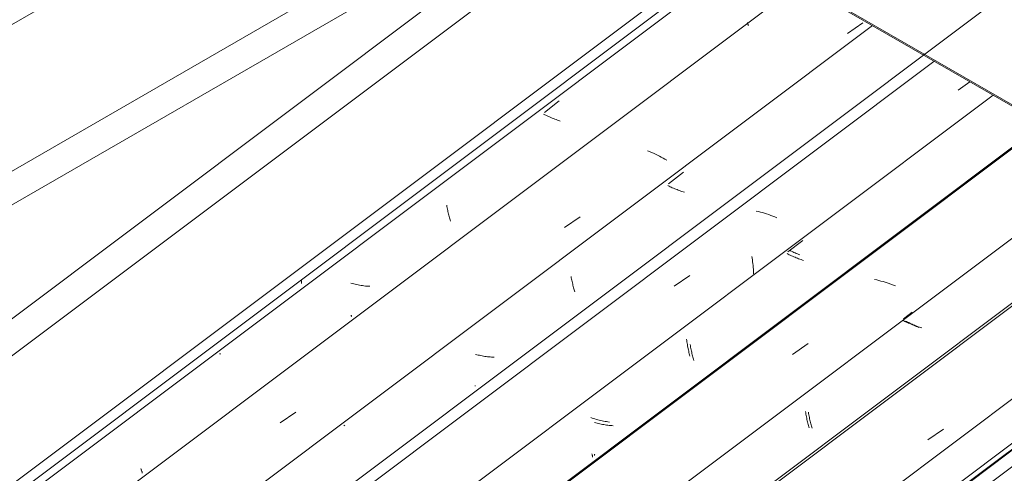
# Model space of a CAD drawing. Header units: metres. Extents: x -16.8 to 29.9, y -11.9 to 37.1.
# Tile 158 of 202: x 26.8 to 27.9, y -3.5 to -3. Entities that reach past the tile are written whole.
import ezdxf

# ---------------------------------------------------------------- set-up
doc = ezdxf.new("R2010")
doc.units = ezdxf.units.M
for name, color, linetype, lineweight in [('A-GLAZ-CWMG', 7, 'Continuous', 5), ('A-ROOF', 7, 'Continuous', 5), ('A-ROOF-OTLN', 7, 'Continuous', 5)]:
    doc.layers.add(name, color=color, linetype=linetype, lineweight=lineweight)

# ---------------------------------------------------------------- blocks, each defined once
blk = doc.blocks.new('FP_592-ISO_04')
at = {"layer": 'A-GLAZ-CWMG', "color": 9, "true_color": 0xc0c0c0}
for p, q in [((10.7207, -3.271), (10.7209, -3.2729)), ((10.7209, -3.2729), (10.721, -3.2751))]:
    blk.add_line(p, q, dxfattribs=at)
blk = doc.blocks.new('FP_593-ISO_04')
at = {"layer": 'A-GLAZ-CWMG', "color": 9, "true_color": 0xc0c0c0}
for p, q in [((10.9847, -3.0893), (11.0009, -3.0767)), ((10.9851, -3.0918), (10.9838, -3.0911)), ((10.9864, -3.0924), (10.9851, -3.0918)), ((10.9877, -3.093), (10.9864, -3.0924)), ((10.989, -3.0936), (10.9877, -3.093)), ((10.9904, -3.0942), (10.989, -3.0936)), ((10.9917, -3.0948), (10.9904, -3.0942)), ((10.9931, -3.0954), (10.9917, -3.0948)), ((10.9945, -3.0959), (10.9931, -3.0954)), ((10.9959, -3.0965), (10.9945, -3.0959)), ((10.9974, -3.097), (10.9959, -3.0965)), ((10.9988, -3.0976), (10.9974, -3.097)), ((11.0003, -3.0981), (10.9988, -3.0976)), ((11.0018, -3.0986), (11.0003, -3.0981)), ((10.8786, -3.1899), (10.8789, -3.1913)), ((10.8789, -3.1913), (10.8791, -3.1928)), ((10.8791, -3.1928), (10.8794, -3.1942)), ((10.8794, -3.1942), (10.8797, -3.1956)), ((10.8797, -3.1956), (10.88, -3.197)), ((10.88, -3.197), (10.8803, -3.1984)), ((10.8803, -3.1984), (10.8806, -3.1997)), ((10.8806, -3.1997), (10.8809, -3.201)), ((10.8809, -3.201), (10.8813, -3.2023)), ((10.8813, -3.2023), (10.8816, -3.2036)), ((10.8816, -3.2036), (10.8819, -3.2048)), ((10.8819, -3.2048), (10.8823, -3.206)), ((10.8823, -3.206), (10.8826, -3.2072)), ((10.7762, -3.2751), (10.7747, -3.2747)), ((10.7778, -3.2755), (10.7762, -3.2751)), ((10.7793, -3.2759), (10.7778, -3.2755)), ((10.7809, -3.2762), (10.7793, -3.2759)), ((10.7825, -3.2766), (10.7809, -3.2762)), ((10.7841, -3.2769), (10.7825, -3.2766)), ((10.7856, -3.2771), (10.7841, -3.2769)), ((10.7872, -3.2774), (10.7856, -3.2771)), ((10.7888, -3.2776), (10.7872, -3.2774)), ((10.7904, -3.2778), (10.7888, -3.2776)), ((10.792, -3.2779), (10.7904, -3.2778)), ((10.7936, -3.278), (10.792, -3.2779)), ((10.7951, -3.2781), (10.7936, -3.278)), ((10.7749, -3.3095), (10.775, -3.3098)), ((10.775, -3.3108), (10.7749, -3.3109)), ((10.775, -3.3098), (10.7751, -3.3101)), ((10.7751, -3.3107), (10.775, -3.3108)), ((10.7751, -3.3101), (10.7751, -3.3103)), ((10.7751, -3.3103), (10.7751, -3.3105)), ((10.7751, -3.3105), (10.7751, -3.3107)), ((10.6325, -3.3516), (10.6318, -3.3513)), ((10.6331, -3.3519), (10.6325, -3.3516)), ((10.5465, -3.476), (10.5468, -3.4767)), ((10.5468, -3.4767), (10.547, -3.4773)), ((10.547, -3.4773), (10.5472, -3.4778)), ((10.5472, -3.4778), (10.5474, -3.4783)), ((10.5474, -3.4783), (10.5475, -3.4788)), ((10.5475, -3.4788), (10.5477, -3.4792)), ((10.5477, -3.4792), (10.5478, -3.4796)), ((10.5478, -3.4796), (10.5479, -3.48)), ((10.5479, -3.48), (10.5479, -3.4803)), ((10.5479, -3.4803), (10.548, -3.4805)), ((10.548, -3.4805), (10.548, -3.4808)), ((10.548, -3.4808), (10.548, -3.481)), ((10.548, -3.481), (10.548, -3.4811))]:
    blk.add_line(p, q, dxfattribs=at)
blk = doc.blocks.new('FP_594-ISO_04')
at = {"layer": 'A-GLAZ-CWMG'}
blk.add_line((11.3491, -2.8845), (4.9604, -7.6796), dxfattribs=at)
at = {"layer": 'A-GLAZ-CWMG', "color": 9, "true_color": 0xc0c0c0}
for p, q in [((11.2053, -2.9915), (11.2052, -2.9916)), ((11.2052, -2.9916), (11.2052, -2.9917)), ((11.2052, -2.9917), (11.2052, -2.9919)), ((11.2052, -2.9919), (11.2053, -2.9922)), ((11.2053, -2.9922), (11.2053, -2.9925)), ((11.2053, -2.9925), (11.2054, -2.9929)), ((11.2054, -2.9929), (11.2056, -2.9933)), ((11.2056, -2.9933), (11.2058, -2.9938)), ((11.3138, -3.0036), (11.3306, -2.992)), ((11.2058, -2.9938), (11.206, -2.9943)), ((11.206, -2.9943), (11.2062, -2.9949)), ((11.0988, -3.1317), (11.0967, -3.1308)), ((11.101, -3.1326), (11.0988, -3.1317)), ((11.1032, -3.1336), (11.101, -3.1326)), ((11.1053, -3.1346), (11.1032, -3.1336)), ((11.1074, -3.1356), (11.1053, -3.1346)), ((11.1095, -3.1367), (11.1074, -3.1356)), ((11.1116, -3.1378), (11.1095, -3.1367)), ((11.1136, -3.1389), (11.1116, -3.1378)), ((11.1156, -3.14), (11.1136, -3.1389)), ((11.1176, -3.1411), (11.1156, -3.14)), ((11.0066, -3.2144), (11.0235, -3.2027)), ((10.6979, -3.4265), (10.7149, -3.4148))]:
    blk.add_line(p, q, dxfattribs=at)
blk = doc.blocks.new('FP_595-ISO_04')
at = {"layer": 'A-GLAZ-CWMG', "color": 9, "true_color": 0xc0c0c0}
for p, q in [((11.1196, -3.1669), (11.1359, -3.1543)), ((11.12, -3.1693), (11.1188, -3.1687)), ((11.1212, -3.1699), (11.12, -3.1693)), ((11.1224, -3.1704), (11.1212, -3.1699)), ((11.1236, -3.171), (11.1224, -3.1704)), ((11.1249, -3.1715), (11.1236, -3.171)), ((11.1262, -3.1721), (11.1249, -3.1715)), ((11.1274, -3.1726), (11.1262, -3.1721)), ((11.1288, -3.1731), (11.1274, -3.1726)), ((11.1301, -3.1737), (11.1288, -3.1731)), ((11.1314, -3.1742), (11.1301, -3.1737)), ((11.1328, -3.1746), (11.1314, -3.1742)), ((11.1341, -3.1751), (11.1328, -3.1746)), ((11.1355, -3.1756), (11.1341, -3.1751)), ((11.1369, -3.176), (11.1355, -3.1756)), ((11.0137, -3.2673), (11.0139, -3.2688)), ((11.0139, -3.2688), (11.0142, -3.2702)), ((11.0142, -3.2702), (11.0145, -3.2716)), ((11.0145, -3.2716), (11.0148, -3.273)), ((11.0148, -3.273), (11.0151, -3.2743)), ((11.0151, -3.2743), (11.0154, -3.2757)), ((11.0154, -3.2757), (11.0157, -3.277)), ((11.0157, -3.277), (11.0161, -3.2783)), ((11.0161, -3.2783), (11.0164, -3.2796)), ((11.0164, -3.2796), (11.0167, -3.2808)), ((11.0167, -3.2808), (11.0171, -3.282)), ((11.0171, -3.282), (11.0174, -3.2832)), ((11.0174, -3.2832), (11.0178, -3.2843)), ((10.9112, -3.3524), (10.9098, -3.3521)), ((10.9127, -3.3528), (10.9112, -3.3524)), ((10.9141, -3.3531), (10.9127, -3.3528)), ((10.9156, -3.3534), (10.9141, -3.3531)), ((10.917, -3.3537), (10.9156, -3.3534)), ((10.9185, -3.354), (10.917, -3.3537)), ((10.92, -3.3542), (10.9185, -3.354)), ((10.9214, -3.3544), (10.92, -3.3542)), ((10.9229, -3.3546), (10.9214, -3.3544)), ((10.9244, -3.3547), (10.9229, -3.3546)), ((10.9258, -3.3549), (10.9244, -3.3547)), ((10.9273, -3.355), (10.9258, -3.3549)), ((10.9288, -3.3551), (10.9273, -3.355)), ((10.9302, -3.3551), (10.9288, -3.3551)), ((10.9097, -3.3866), (10.9096, -3.3867)), ((10.9097, -3.3857), (10.9097, -3.386)), ((10.9097, -3.386), (10.9097, -3.3862)), ((10.9097, -3.3862), (10.9097, -3.3864)), ((10.9097, -3.3864), (10.9097, -3.3866)), ((10.768, -3.4295), (10.767, -3.4289))]:
    blk.add_line(p, q, dxfattribs=at)
blk = doc.blocks.new('FP_596-ISO_04')
at = {"layer": 'A-GLAZ-CWMG'}
blk.add_line((11.4823, -2.9624), (5.0936, -7.7575), dxfattribs=at)
at = {"layer": 'A-GLAZ-CWMG', "color": 9, "true_color": 0xc0c0c0}
for p, q in [((11.4339, -3.065), (11.4468, -3.056)), ((11.217, -3.1969), (11.2147, -3.1964)), ((11.2193, -3.1975), (11.217, -3.1969)), ((11.2215, -3.1981), (11.2193, -3.1975)), ((11.2238, -3.1988), (11.2215, -3.1981)), ((11.226, -3.1995), (11.2238, -3.1988)), ((11.2283, -3.2003), (11.226, -3.1995)), ((11.2305, -3.2011), (11.2283, -3.2003)), ((11.2327, -3.2019), (11.2305, -3.2011)), ((11.235, -3.2028), (11.2327, -3.2019)), ((11.2371, -3.2037), (11.235, -3.2028)), ((11.1256, -3.2781), (11.1426, -3.2663))]:
    blk.add_line(p, q, dxfattribs=at)
blk = doc.blocks.new('FP_597-ISO_04')
at = {"layer": 'A-GLAZ-CWMG', "color": 9, "true_color": 0xc0c0c0}
for p, q in [((11.2491, -3.2408), (11.2653, -3.2282)), ((11.2493, -3.2432), (11.2482, -3.2426)), ((11.2505, -3.2438), (11.2493, -3.2432)), ((11.2517, -3.2443), (11.2505, -3.2438)), ((11.253, -3.2449), (11.2517, -3.2443)), ((11.2542, -3.2454), (11.253, -3.2449)), ((11.2555, -3.246), (11.2542, -3.2454)), ((11.2568, -3.2465), (11.2555, -3.246)), ((11.258, -3.2471), (11.2568, -3.2465)), ((11.2594, -3.2476), (11.258, -3.2471)), ((11.2607, -3.2481), (11.2594, -3.2476)), ((11.262, -3.2486), (11.2607, -3.2481)), ((11.2634, -3.2491), (11.262, -3.2486)), ((11.2648, -3.2496), (11.2634, -3.2491)), ((11.2661, -3.25), (11.2648, -3.2496)), ((11.1429, -3.3413), (11.1432, -3.3428)), ((11.1432, -3.3428), (11.1435, -3.3442)), ((11.1435, -3.3442), (11.1437, -3.3457)), ((11.1437, -3.3457), (11.144, -3.3471)), ((11.144, -3.3471), (11.1443, -3.3485)), ((11.1443, -3.3485), (11.1446, -3.3498)), ((11.1446, -3.3498), (11.1449, -3.3511)), ((11.1449, -3.3511), (11.1453, -3.3525)), ((11.1453, -3.3525), (11.1456, -3.3537)), ((11.1456, -3.3537), (11.1459, -3.355)), ((11.1459, -3.355), (11.1463, -3.3562)), ((11.1463, -3.3562), (11.1466, -3.3574)), ((11.1466, -3.3574), (11.147, -3.3586)), ((11.0405, -3.4266), (11.039, -3.4262)), ((11.0419, -3.4269), (11.0405, -3.4266)), ((11.0434, -3.4273), (11.0419, -3.4269)), ((11.0448, -3.4276), (11.0434, -3.4273)), ((11.0463, -3.4279), (11.0448, -3.4276)), ((11.0477, -3.4282), (11.0463, -3.4279)), ((11.0492, -3.4284), (11.0477, -3.4282)), ((11.0507, -3.4287), (11.0492, -3.4284)), ((11.0521, -3.4289), (11.0507, -3.4287)), ((11.0536, -3.429), (11.0521, -3.4289)), ((11.0551, -3.4292), (11.0536, -3.429)), ((11.0565, -3.4293), (11.0551, -3.4292)), ((11.058, -3.4294), (11.0565, -3.4293)), ((11.0595, -3.4295), (11.058, -3.4294)), ((11.0391, -3.4606), (11.0392, -3.4609)), ((11.0392, -3.4617), (11.0391, -3.4619)), ((11.0392, -3.4609), (11.0392, -3.4612)), ((11.0392, -3.4612), (11.0393, -3.4614)), ((11.0393, -3.4614), (11.0392, -3.4616)), ((11.0392, -3.4616), (11.0392, -3.4617))]:
    blk.add_line(p, q, dxfattribs=at)
blk = doc.blocks.new('FP_598-ISO_04')
at = {"layer": 'A-GLAZ-CWMG'}
blk.add_line((11.6121, -3.0375), (5.2234, -7.8326), dxfattribs=at)
at = {"layer": 'A-GLAZ-CWMG', "color": 9, "true_color": 0xc0c0c0}
for p, q in [((11.3456, -3.2712), (11.3433, -3.2707)), ((11.3479, -3.2718), (11.3456, -3.2712)), ((11.3501, -3.2724), (11.3479, -3.2718)), ((11.3524, -3.273), (11.3501, -3.2724)), ((11.3547, -3.2737), (11.3524, -3.273)), ((11.3569, -3.2744), (11.3547, -3.2737)), ((11.3592, -3.2752), (11.3569, -3.2744)), ((11.3614, -3.276), (11.3592, -3.2752)), ((11.3636, -3.2768), (11.3614, -3.276)), ((11.3658, -3.2777), (11.3636, -3.2768)), ((11.2542, -3.3522), (11.2712, -3.3404))]:
    blk.add_line(p, q, dxfattribs=at)
blk = doc.blocks.new('FP_599-ISO_04')
at = {"layer": 'A-GLAZ-CWMG', "color": 9, "true_color": 0xc0c0c0}
for p, q in [((11.3779, -3.3165), (11.3768, -3.3159)), ((11.3791, -3.3171), (11.3779, -3.3165)), ((11.3803, -3.3176), (11.3791, -3.3171)), ((11.3815, -3.3182), (11.3803, -3.3176)), ((11.3827, -3.3188), (11.3815, -3.3182)), ((11.384, -3.3193), (11.3827, -3.3188)), ((11.3852, -3.3199), (11.384, -3.3193)), ((11.3865, -3.3204), (11.3852, -3.3199)), ((11.3878, -3.3209), (11.3865, -3.3204)), ((11.3891, -3.3215), (11.3878, -3.3209)), ((11.3904, -3.322), (11.3891, -3.3215)), ((11.3918, -3.3225), (11.3904, -3.322)), ((11.3931, -3.323), (11.3918, -3.3225)), ((11.3945, -3.3234), (11.3931, -3.323)), ((11.2714, -3.4148), (11.2716, -3.4163)), ((11.2716, -3.4163), (11.2718, -3.4177)), ((11.2718, -3.4177), (11.2721, -3.4192)), ((11.2721, -3.4192), (11.2724, -3.4206)), ((11.2724, -3.4206), (11.2727, -3.422)), ((11.2727, -3.422), (11.273, -3.4234)), ((11.273, -3.4234), (11.2733, -3.4247)), ((11.2733, -3.4247), (11.2736, -3.4261)), ((11.2736, -3.4261), (11.2739, -3.4274)), ((11.2739, -3.4274), (11.2743, -3.4287)), ((11.2743, -3.4287), (11.2746, -3.4299)), ((11.2746, -3.4299), (11.2749, -3.4311)), ((11.2749, -3.4311), (11.2753, -3.4323))]:
    blk.add_line(p, q, dxfattribs=at)
blk = doc.blocks.new('FP_600-ISO_04')
at = {"layer": 'A-GLAZ-CWMG'}
blk.add_line((11.656, -3.1768), (5.3517, -7.9085), dxfattribs=at)
blk = doc.blocks.new('FP_602-ISO_04')
at = {"layer": 'A-GLAZ-CWMG'}
blk.add_line((5.46, -7.984), (11.7741, -3.245), dxfattribs=at)
blk = doc.blocks.new('Rectangular Mullion - Telha Fibrocimento - Ondulada-1908998-ISO_04')
at = {"layer": 'A-GLAZ-CWMG', "true_color": 0xc0c0c0}
h = blk.add_hatch(dxfattribs=at)
h.set_pattern_fill('FP_67', color=9, style=0, pattern_type=2)
h.set_pattern_definition([(352.943, (5.127, -6.381), (0.5141535, 0.0736507), [0.02137, -0.36719, 0.02137, -2.44]), (352.943, (5.127, -6.381), (0.5141535, 0.0736507), [-0.40993, -0.36719, 0.02137, -0.75575, -1.295]), (352.943, (5.127, -6.381), (0.5141535, 0.0736507), [-1.554, 0.02137, -0.36719, 0.02137, -0.88527]), (352.943, (5.127, -6.381), (0.5141535, 0.0736507), [-1.964, -0.23767, 0.02137, -0.62623]), (116.867, (5.319, -6.336), (-0.3683943, 0.452577), [0.02347, -0.40317, 0.02347, -2.679]), (116.867, (5.319, -6.336), (-0.3683943, 0.452577), [-0.4501, -0.40317, 0.02347, -0.82981, -1.422]), (116.867, (5.319, -6.336), (-0.3683943, 0.452577), [-1.707, 0.02347, -0.40317, 0.02347, -0.97202]), (116.867, (5.319, -6.336), (-0.3683943, 0.452577), [-2.157, -0.26096, 0.02347, -0.6876]), (239.918, (5.384, -6.07), (-0.1457585, -0.5262284), [0.02116, -0.36351, 0.02116, -2.415]), (239.918, (5.384, -6.07), (-0.1457585, -0.5262284), [-0.40582, -0.36351, 0.02116, -0.74817, -1.282]), (239.918, (5.384, -6.07), (-0.1457585, -0.5262284), [-1.539, 0.02116, -0.36351, 0.02116, -0.87639]), (239.918, (5.384, -6.07), (-0.1457585, -0.5262284), [-1.944, -0.23528, 0.02116, -0.61995])])
h.paths.add_polyline_path([(5.4634, -7.9802), (11.7731, -3.2444), (11.7682, -3.2416), (5.4604, -7.9759), (5.4613, -7.9771)])
at = {"layer": 'A-GLAZ-CWMG'}
for p, q in [((4.8976, -7.6517), (11.2059, -2.917)), ((5.0326, -7.7297), (11.341, -2.9949)), ((5.2921, -7.8795), (11.6005, -3.1448)), ((5.4604, -7.9759), (11.7682, -3.2416)), ((5.4634, -7.9802), (11.7731, -3.2444))]:
    blk.add_line(p, q, dxfattribs=at)
for name in ['FP_594-ISO_04', 'FP_592-ISO_04', 'FP_596-ISO_04', 'FP_598-ISO_04', 'FP_593-ISO_04', 'FP_595-ISO_04', 'FP_600-ISO_04', 'FP_597-ISO_04', 'FP_602-ISO_04', 'FP_599-ISO_04']:
    blk.add_blockref(name, (0, 0), dxfattribs=at)
blk = doc.blocks.new('FP_611-ISO_04')
at = {"layer": 'A-GLAZ-CWMG'}
blk.add_line((11.4077, -3.0338), (5.1031, -7.7658), dxfattribs=at)
at = {"layer": 'A-GLAZ-CWMG', "color": 9, "true_color": 0xc0c0c0}
for p, q in [((11.2099, -3.2456), (11.2102, -3.2475)), ((11.2102, -3.2475), (11.2105, -3.2495)), ((11.2105, -3.2495), (11.2108, -3.2515)), ((11.2108, -3.2515), (11.211, -3.2535)), ((11.211, -3.2535), (11.2113, -3.2555)), ((11.2113, -3.2555), (11.2115, -3.2576)), ((11.2115, -3.2576), (11.2116, -3.2596)), ((11.2116, -3.2596), (11.2118, -3.2617)), ((11.2118, -3.2617), (11.2119, -3.2637)), ((11.2119, -3.2637), (11.212, -3.2658))]:
    blk.add_line(p, q, dxfattribs=at)
blk = doc.blocks.new('FP_612-ISO_04')
at = {"layer": 'A-GLAZ-CWMG', "color": 9, "true_color": 0xc0c0c0}
for p, q in [((11.2519, -3.2396), (11.2508, -3.239)), ((11.2531, -3.2401), (11.2519, -3.2396)), ((11.2544, -3.2407), (11.2531, -3.2401)), ((11.2556, -3.2413), (11.2544, -3.2407)), ((11.2569, -3.2418), (11.2556, -3.2413)), ((11.2582, -3.2424), (11.2569, -3.2418)), ((11.2595, -3.2429), (11.2582, -3.2424)), ((11.2608, -3.2435), (11.2595, -3.2429)), ((11.2621, -3.244), (11.2608, -3.2435)), ((11.1391, -3.3354), (11.1393, -3.337)), ((11.1393, -3.337), (11.1395, -3.3385)), ((11.1395, -3.3385), (11.1397, -3.34)), ((11.1397, -3.34), (11.14, -3.3415)), ((11.14, -3.3415), (11.1402, -3.343)), ((11.1402, -3.343), (11.1405, -3.3444)), ((11.1405, -3.3444), (11.1408, -3.3459)), ((11.1408, -3.3459), (11.1411, -3.3473)), ((11.1411, -3.3473), (11.1414, -3.3487)), ((11.1414, -3.3487), (11.1417, -3.3501)), ((11.1417, -3.3501), (11.142, -3.3514)), ((11.142, -3.3514), (11.1423, -3.3527)), ((11.1423, -3.3527), (11.1427, -3.354)), ((11.0366, -3.4213), (11.0351, -3.4208)), ((11.0381, -3.4218), (11.0366, -3.4213)), ((11.0396, -3.4222), (11.0381, -3.4218)), ((11.0412, -3.4227), (11.0396, -3.4222)), ((11.0427, -3.4231), (11.0412, -3.4227)), ((11.0443, -3.4235), (11.0427, -3.4231)), ((11.0458, -3.4239), (11.0443, -3.4235)), ((11.0474, -3.4242), (11.0458, -3.4239)), ((11.049, -3.4245), (11.0474, -3.4242)), ((11.0505, -3.4248), (11.049, -3.4245)), ((11.0521, -3.4251), (11.0505, -3.4248)), ((11.0537, -3.4254), (11.0521, -3.4251)), ((11.0553, -3.4256), (11.0537, -3.4254)), ((11.0362, -3.4602), (11.0364, -3.4607)), ((11.0364, -3.4607), (11.0366, -3.4611)), ((11.0366, -3.4611), (11.0367, -3.4615)), ((11.0367, -3.4615), (11.0368, -3.4619)), ((11.0368, -3.4619), (11.0369, -3.4623)), ((11.0369, -3.4623), (11.037, -3.4626)), ((11.037, -3.4626), (11.0371, -3.4629)), ((11.0371, -3.4635), (11.037, -3.4636)), ((11.037, -3.4636), (11.037, -3.4637)), ((11.0371, -3.4629), (11.0371, -3.4631)), ((11.0371, -3.4631), (11.0371, -3.4633)), ((11.0371, -3.4633), (11.0371, -3.4635))]:
    blk.add_line(p, q, dxfattribs=at)
blk = doc.blocks.new('FP_613-ISO_04')
at = {"layer": 'A-GLAZ-CWMG'}
blk.add_line((11.6122, -3.0387), (5.2235, -7.8338), dxfattribs=at)
blk = doc.blocks.new('FP_614-ISO_04')
at = {"layer": 'A-GLAZ-CWMG', "color": 9, "true_color": 0xc0c0c0}
for p, q in [((11.3747, -3.3133), (11.3839, -3.3061)), ((11.375, -3.3157), (11.3738, -3.3151)), ((11.3762, -3.3163), (11.375, -3.3157)), ((11.3775, -3.3169), (11.3762, -3.3163)), ((11.3788, -3.3175), (11.3775, -3.3169)), ((11.3801, -3.3181), (11.3788, -3.3175)), ((11.3814, -3.3187), (11.3801, -3.3181)), ((11.3828, -3.3193), (11.3814, -3.3187)), ((11.3842, -3.3199), (11.3828, -3.3193)), ((11.3856, -3.3205), (11.3842, -3.3199)), ((11.387, -3.3211), (11.3856, -3.3205)), ((11.3884, -3.3216), (11.387, -3.3211)), ((11.3899, -3.3222), (11.3884, -3.3216)), ((11.3913, -3.3227), (11.3899, -3.3222)), ((11.2682, -3.414), (11.2684, -3.4155)), ((11.2684, -3.4155), (11.2687, -3.417)), ((11.2687, -3.417), (11.2689, -3.4185)), ((11.2689, -3.4185), (11.2692, -3.4199)), ((11.2692, -3.4199), (11.2695, -3.4213)), ((11.2695, -3.4213), (11.2698, -3.4227)), ((11.2698, -3.4227), (11.2701, -3.4241)), ((11.2701, -3.4241), (11.2704, -3.4255)), ((11.2704, -3.4255), (11.2707, -3.4268)), ((11.2707, -3.4268), (11.2711, -3.4281)), ((11.2711, -3.4281), (11.2714, -3.4294)), ((11.2714, -3.4294), (11.2717, -3.4306)), ((11.2717, -3.4306), (11.2721, -3.4318))]:
    blk.add_line(p, q, dxfattribs=at)
blk = doc.blocks.new('FP_615-ISO_04')
at = {"layer": 'A-GLAZ-CWMG'}
blk.add_line((11.7402, -3.1103), (5.3515, -7.9054), dxfattribs=at)
at = {"layer": 'A-GLAZ-CWMG', "color": 9, "true_color": 0xc0c0c0}
blk.add_line((11.4011, -3.4448), (11.418, -3.4333), dxfattribs=at)
blk = doc.blocks.new('FP_617-ISO_04')
at = {"layer": 'A-GLAZ-CWMG'}
blk.add_line((11.8733, -3.1882), (5.4846, -7.9832), dxfattribs=at)
blk = doc.blocks.new('Rectangular Mullion - Telha Fibrocimento - Ondulada-V605-ISO_04')
at = {"layer": 'A-GLAZ-CWMG'}
for p, q in [((5.1635, -7.8053), (11.4718, -3.0705)), ((5.4236, -7.9555), (11.732, -3.2207))]:
    blk.add_line(p, q, dxfattribs=at)
for name in ['FP_611-ISO_04', 'FP_613-ISO_04', 'FP_615-ISO_04', 'FP_617-ISO_04', 'FP_612-ISO_04', 'FP_614-ISO_04']:
    blk.add_blockref(name, (0, 0), dxfattribs=at)
blk = doc.blocks.new('RUFO_1_ - RUFO_1_-1923193-ISO_04')
at = {"layer": 'A-ROOF'}
for p, q in [((11.1875, -2.5428), (8.6595, -4.0024)), ((8.6755, -4.1523), (11.1875, -2.702)), ((11.1875, -2.7388), (8.6755, -4.1891))]:
    blk.add_line(p, q, dxfattribs=at)

msp = doc.modelspace()

# ---------------------------------------------------------------- linework, layer by layer
at = {"layer": 'A-ROOF-OTLN'}
for p, q in [((24.9966, -4.7164), (27.5946, -2.7664)), ((24.9662, -4.6989), (27.5261, -2.7775)), ((25.0687, -4.802), (27.6999, -2.8272)), ((27.5976, -2.9075), (29.2244, -3.8467)), ((25.0691, -4.8152), (27.6041, -2.9126)), ((27.5992, -2.9098), (29.2233, -3.8475))]:
    msp.add_line(p, q, dxfattribs=at)

# ---------------------------------------------------------------- block references
at = {"layer": 'A-GLAZ-CWMG'}
for name in ['Rectangular Mullion - Telha Fibrocimento - Ondulada-1908998-ISO_04', 'Rectangular Mullion - Telha Fibrocimento - Ondulada-V605-ISO_04']:
    msp.add_blockref(name, (16.4058, 0), dxfattribs=at)
at = {"layer": 'A-ROOF'}
msp.add_blockref('RUFO_1_ - RUFO_1_-1923193-ISO_04', (16.4058, 0), dxfattribs=at)

doc.saveas('drawing.dxf')
